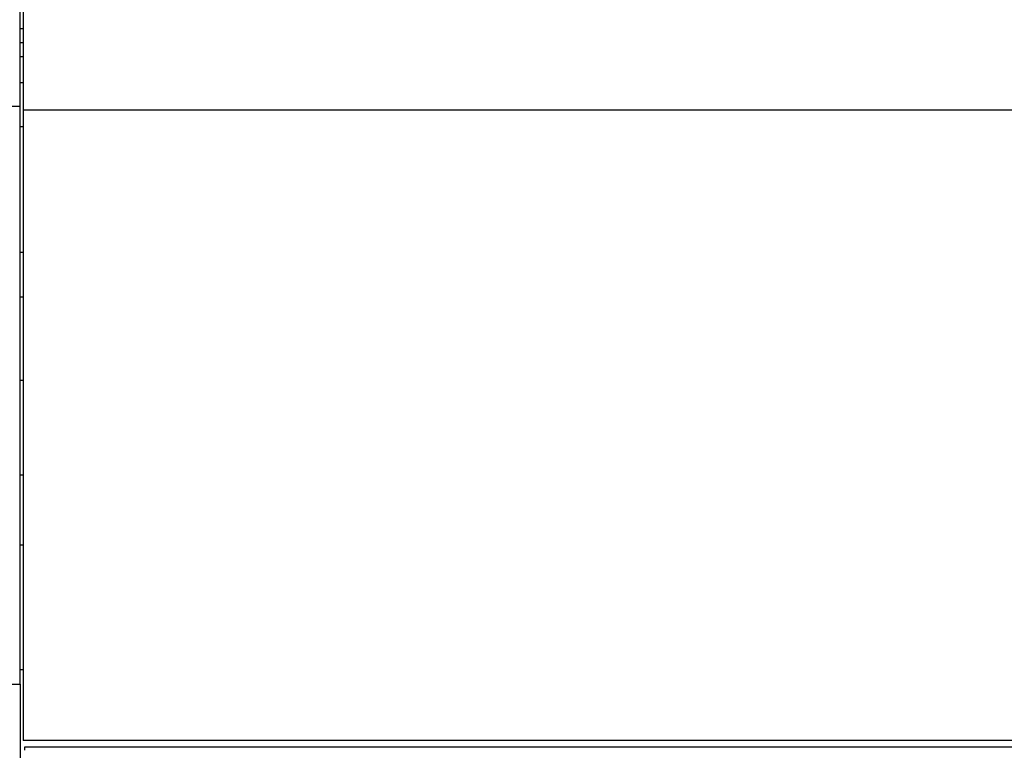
# Model space of a CAD drawing. Header units: inches. Extents: x 0 to 23760, y -13 to 16800.
# Tile 80 of 222: x 2549 to 3426, y 13001 to 13652. Entities that reach past the tile are written whole.
import ezdxf

# ---------------------------------------------------------------- set-up
doc = ezdxf.new("R2010")
doc.units = ezdxf.units.IN
doc.layers.add('254', color=7, linetype='Continuous', true_color=0xffffff)
doc.styles.add('latin_extended', font='simplex.shx')
doc.dimstyles.get("Standard").update_dxf_attribs({"dimtxt": 0.18, "dimasz": 0.18, "dimexe": 0.18, "dimexo": 0.0625, "dimgap": 0.09, "dimtad": 0, "dimtih": 1, "dimtoh": 1, "dimdec": 4, "dimzin": 0, "dimdsep": 46, "dimtxsty": 'Standard', "dimcen": 0.09, "dimadec": 0, "dimazin": 0, "dimtfac": 1, "dimtdec": 4, "dimtofl": 0, "dimtmove": 0, "dimatfit": 3, "dimfxl": 1, "dimtolj": 1, "dimtzin": 0, "dimarcsym": 0})

# ---------------------------------------------------------------- blocks, each defined once
blk = doc.blocks.new('_U8')
at = {"layer": '254', "color": 3, "linetype": 'Continuous', "lineweight": 13, "transparency": 16777216}
for p, q in [((8687.38, 13469.16), (8687.38, 9804.51)), ((1567.71, 11733.16), (1567.71, 9804.51)), ((1707.71, 9844.51), (8547.38, 9844.51))]:
    blk.add_line(p, q, dxfattribs=at)
at = {"layer": '254', "color": 3, "transparency": 16777216}
for points in [[(1707.71, 9867.84), (1707.71, 9821.18), (1567.71, 9844.51)], [(8547.38, 9821.18), (8547.38, 9867.84), (8687.38, 9844.51)]]:
    blk.add_solid(points, dxfattribs=at)
at = {"layer": 'Defpoints', "color": 0, "transparency": 16777216}
for p in [(8687.38, 13509.16), (1567.71, 11773.16), (8687.38, 9844.51)]:
    blk.add_point(p, dxfattribs=at)
at = {"layer": '254', "color": 2, "lineweight": 13, "transparency": 16777216, "insert": (4894.21, 10054.51), "char_height": 140, "attachment_point": 1, "style": 'latin_extended'}
blk.add_mtext('\\A1;7120', dxfattribs=at)

msp = doc.modelspace()

# ---------------------------------------------------------------- linework, layer by layer
at = {"layer": '254', "color": 2, "linetype": 'Continuous', "lineweight": 25}
for p, q in [((2549.291, 13575.053), (2549.291, 13841.053)), ((2551.791, 13661.726), (2551.791, 13571.695)), ((2549.291, 13644.353), (2551.791, 13644.353)), ((2551.792, 13631.467), (2549.291, 13631.467)), ((2549.291, 13619.389), (2551.791, 13619.389)), ((2549.291, 13596.157), (2551.791, 13596.157)), ((2192.791, 13575.053), (2549.291, 13575.053)), ((2549.291, 13060.083), (2549.291, 13575.053)), ((2551.791, 13571.695), (2551.791, 13009.829)), ((3928.791, 13571.695), (2551.791, 13571.695)), ((2549.291, 13557.157), (2551.791, 13557.157)), ((2549.291, 13445.157), (2551.791, 13445.157)), ((2549.291, 13405.157), (2551.791, 13405.157)), ((2551.792, 13330.802), (2549.291, 13330.802)), ((2551.792, 13246.226), (2549.291, 13246.226)), ((2551.848, 13183.909), (2549.291, 13183.909)), ((2551.848, 13073.032), (2549.291, 13073.032)), ((2226.277, 13060.081), (2549.291, 13060.081)), ((2549.291, 13060.081), (2549.291, 13057.311)), ((2549.291, 13057.311), (2549.291, 12968.269)), ((3928.791, 13009.829), (2551.791, 13009.829)), ((2553.291, 13001.22), (2553.291, 13004.298)), ((2553.291, 13004.298), (3929.291, 13004.298))]:
    msp.add_line(p, q, dxfattribs=at)

# ---------------------------------------------------------------- dimensions: what is measured, and where the dimension line sits
at = {"layer": '254', "color": 2, "linetype": 'Continuous', "lineweight": 13}
dim = msp.add_linear_dim(base=(8687.382, 9844.51), p1=(1567.709, 11773.157), p2=(8687.382, 13509.156), dimstyle='Standard', override={"dimscale": 40, "dimtxt": 3.5, "dimasz": 3.5, "dimexe": 1, "dimexo": 1, "dimgap": 1.75, "dimtad": 1, "dimtih": 1, "dimtoh": 0, "dimdec": 0, "dimlfac": 1, "dimzin": 8, "dimdsep": 46, "dimlunit": 2, "dimtxsty": 'latin_extended', "dimsah": 1, "dimse1": 0, "dimse2": 0, "dimsd1": 0, "dimsd2": 0, "dimclrd": 3, "dimclre": 3, "dimclrt": 2, "dimtol": 0, "dimtm": -0.1, "dimtfac": 0.714286, "dimtdec": 3, "dimtofl": 1, "dimtmove": 0, "dimtzin": 8, "dimlwd": 13, "dimlwe": 13}, dxfattribs=at)
dim.commit()
dim.dimension.update_dxf_attribs({"geometry": '_U8', "text_midpoint": (5127.546, 9844.51), "dimtype": 160})

doc.saveas('drawing.dxf')
